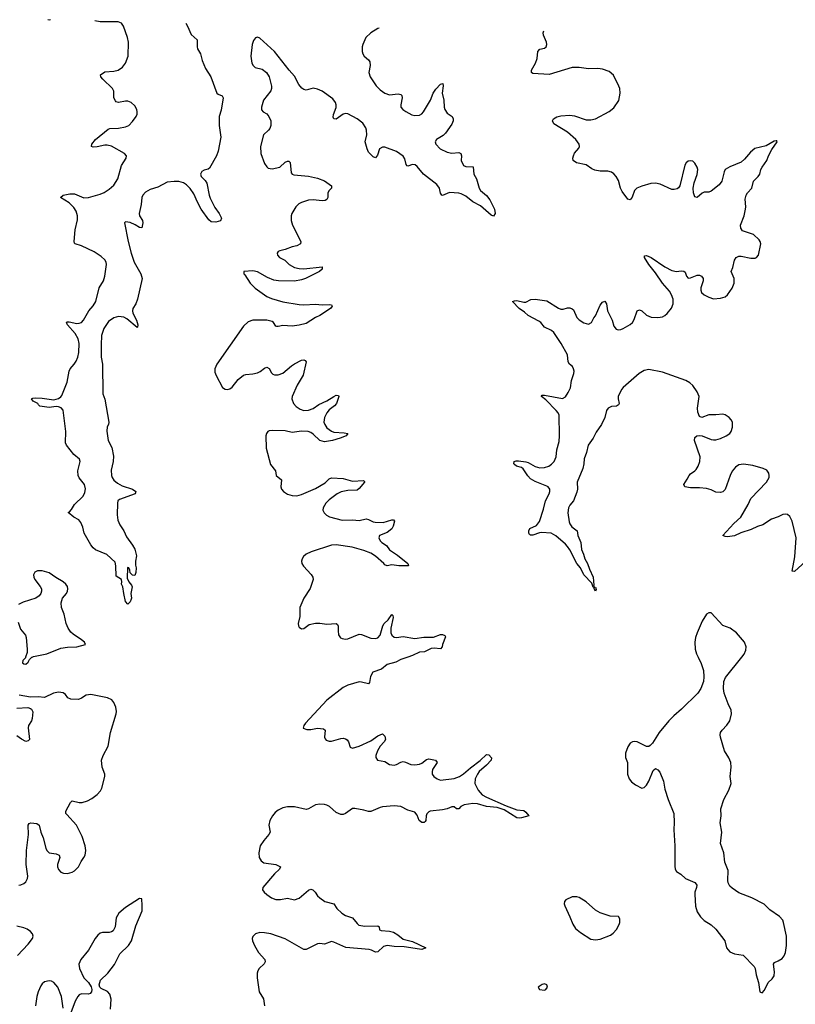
# Model space of a CAD drawing. Header units: inches. Extents: x 1552086 to 1694788, y 812325 to 917226.
# Tile 90 of 109: x 1641456 to 1648157, y 907002 to 915505. Entities that reach past the tile are written whole.
import ezdxf

# ---------------------------------------------------------------- set-up
doc = ezdxf.new("R2010")
doc.units = ezdxf.units.IN
doc.header["$MEASUREMENT"] = 0
doc.layers.add('B6940', color=7, linetype='Continuous')
doc.layers.add('B6941', color=7, linetype='Continuous')

msp = doc.modelspace()

# ---------------------------------------------------------------- linework, layer by layer
at = {"layer": 'B6940', "color": 6}
for points, elevation in [([(1641506.1, 910000), (1641504.6, 909995.4), (1641483.7, 909970), (1641479.3, 909950), (1641490, 909941.3), (1641510, 909938.7), (1641530, 909958), (1641540, 909980), (1641561.2, 909998.8), (1641564, 910000)], 800), ([(1644810.3, 910000), (1644750, 909980.3), (1644704.2, 909955.7), (1644630, 909935.3), (1644582.3, 909897.7), (1644506.3, 909870), (1644486, 909834), (1644477.8, 909782.2), (1644470.4, 909769.6), (1644410, 909785.1), (1644390, 909785.7), (1644290, 909756.9), (1644250, 909737), (1644110.1, 909630), (1643925.4, 909430), (1643910.3, 909410), (1643905.8, 909385.9), (1643935.1, 909375.1), (1643970, 909375.9), (1644030, 909386.4), (1644081.8, 909381.8), (1644096.1, 909370), (1644089.4, 909309.4), (1644093.9, 909293.9), (1644104.1, 909284.1), (1644130, 909275.8), (1644150, 909274.8), (1644230, 909296.6), (1644250, 909299.1), (1644270, 909295.2), (1644285.3, 909285.3), (1644297, 909270), (1644310, 909222.6), (1644330, 909214), (1644390, 909231.8), (1644490, 909278.2), (1644550, 909320.7), (1644590, 909336.6), (1644610, 909316.5), (1644614.8, 909290), (1644603.3, 909270), (1644569.2, 909230.8), (1644546.6, 909190), (1644533.4, 909150), (1644533, 909133), (1644545.7, 909110), (1644610, 909098.1), (1644650, 909072.8), (1644690, 909065.9), (1644710, 909071.8), (1644750, 909094), (1644770, 909097.6), (1644790, 909094.2), (1644833.7, 909073.6), (1644869.4, 909069.4), (1644910, 909075.4), (1644930, 909084.1), (1644970, 909115.5), (1644990, 909122.8), (1645048, 909110), (1645062.9, 909090), (1645023.2, 909030), (1645018, 909010), (1645020.2, 908990), (1645034.9, 908970), (1645063.1, 908950), (1645090, 908938.6), (1645210, 908952.8), (1645254.7, 908970), (1645290, 908991.6), (1645350, 909044.8), (1645433.6, 909106.4), (1645490, 909158.2), (1645510, 909156.2), (1645531, 909130), (1645529.5, 909110), (1645490, 909068.4), (1645426.6, 909013.4), (1645409.6, 908990.4), (1645391.5, 908950), (1645386.6, 908910), (1645417.6, 908850), (1645452.4, 908812.4), (1645489.6, 908789.6), (1645657.3, 908717.3), (1645750, 908682.4), (1645810, 908676.1), (1645830, 908660.7), (1645854.8, 908630), (1645790, 908611.9), (1645770, 908609.6), (1645750, 908613.7), (1645642.6, 908682.6), (1645580.8, 908700.8), (1645488.7, 908711.3), (1645410, 908732.6), (1645370, 908737.5), (1645294.8, 908725.2), (1645268.1, 908710), (1645250, 908689.8), (1645230, 908689.2), (1645210, 908706.3), (1645190, 908708.2), (1645149.3, 908690.7), (1645110, 908680.4), (1645002.6, 908670), (1644990, 908664.3), (1644972.9, 908647.1), (1644966.9, 908630), (1644963.8, 908590), (1644958.4, 908581.5), (1644950, 908571.9), (1644930, 908571), (1644908.4, 908588.4), (1644890, 908634.5), (1644870, 908661.1), (1644810, 908677.7), (1644749.4, 908710), (1644690, 908717.4), (1644590, 908707.3), (1644570, 908702.4), (1644490, 908666.3), (1644470, 908666.3), (1644430, 908678.4), (1644350, 908692.5), (1644330, 908691.9), (1644270, 908649.3), (1644250, 908642.5), (1644230, 908641.9), (1644190, 908659.2), (1644133, 908710), (1644110, 908722.9), (1644090, 908728.8), (1644050, 908730.5), (1644010, 908723.6), (1643951.2, 908688.8), (1643930, 908683.6), (1643828.8, 908708.8), (1643770, 908707.9), (1643730, 908699), (1643690, 908680.1), (1643661.8, 908658.2), (1643638.7, 908630), (1643617.2, 908590), (1643607.6, 908550), (1643618.3, 908490), (1643608.3, 908470), (1643564.1, 908415.9), (1643534.7, 908370), (1643521.3, 908310), (1643525.7, 908270), (1643541.6, 908241.6), (1643564.3, 908224.3), (1643669, 908209), (1643708.8, 908190), (1643700.6, 908170), (1643656.2, 908130), (1643556.5, 908010), (1643554, 907990), (1643567.2, 907970), (1643590.2, 907950), (1643630, 907920.6), (1643670, 907906.7), (1643710, 907906.9), (1643770, 907918.5), (1643830, 907904.2), (1643870, 907917.9), (1643950, 907988.6), (1643970, 907995.1), (1643989.6, 907989.6), (1644009.5, 907970), (1644030, 907939.7), (1644050, 907921.8), (1644091.4, 907891.4), (1644169.3, 907869.3), (1644196.9, 907830), (1644237.8, 907790), (1644269.3, 907769.3), (1644331.7, 907750), (1644370, 907700.3), (1644386.7, 907686.7), (1644437.1, 907677.1), (1644550, 907678.8), (1644562.3, 907670), (1644565.4, 907645.4), (1644578.2, 907638.2), (1644650, 907634.3), (1644685.3, 907625.3), (1644723.2, 907603.2), (1644770, 907564.3), (1644850, 907544.4), (1644965.3, 907490), (1644930, 907476.5), (1644910, 907477.3), (1644777.5, 907497.5), (1644690, 907502.1), (1644629.1, 907510.9), (1644598.7, 907501.3), (1644550, 907455.6), (1644530, 907451.2), (1644496.2, 907470), (1644474.8, 907474.8), (1644273.1, 907493.1), (1644170, 907540.2), (1644150, 907543.4), (1644090, 907520.2), (1644050, 907527.3), (1644030, 907525.2), (1643930, 907475), (1643910, 907474.9), (1643750, 907566.4), (1643626.6, 907610), (1643570, 907620.2), (1643530, 907621.9), (1643491.7, 907610), (1643470.8, 907589.1), (1643465.4, 907570), (1643467.1, 907550), (1643484.4, 907510), (1643518.1, 907450), (1643574.6, 907390), (1643577.9, 907370), (1643567.8, 907352.2), (1643524.8, 907310), (1643513.5, 907290), (1643507.8, 907270), (1643507.4, 907230), (1643525.4, 907110), (1643563.4, 907050), (1643571.3, 906990)], 800), ([(1647318.2, 910000), (1647344.4, 909944.4), (1647363.4, 909883.4), (1647366.7, 909830), (1647362.6, 909790), (1647341.5, 909730), (1647314, 909690), (1647174.7, 909550), (1647106.8, 909493.2), (1647065.2, 909450), (1646981.2, 909350), (1646923.1, 909256.9), (1646903.9, 909236.1), (1646890, 909228.5), (1646870, 909228.3), (1646790, 909269.6), (1646770, 909272), (1646750, 909267.8), (1646730, 909256.2), (1646710, 909225.1), (1646688.7, 909170), (1646690, 909134.8), (1646706.2, 909090), (1646708.3, 909071.7), (1646708.3, 908990), (1646722.2, 908950), (1646742.7, 908922.7), (1646776.1, 908896.1), (1646830, 908869.4), (1646850, 908873.4), (1646870, 908894.2), (1646891.6, 908930), (1646930, 909021.5), (1646950, 909038), (1646970, 909028), (1646986.2, 909006.2), (1647017.8, 908930), (1647030, 908858.8), (1647058.3, 908770), (1647108.7, 908650), (1647111.4, 908571.4), (1647106.3, 908510), (1647117, 908370), (1647115.3, 908195.3), (1647119.8, 908170), (1647131.3, 908150), (1647166.7, 908126.7), (1647207.4, 908090), (1647290, 908053.5), (1647300.4, 908040.5), (1647305.4, 908030), (1647303.5, 908010), (1647289.3, 907970), (1647287.7, 907950), (1647294.4, 907850), (1647310, 907800.2), (1647336.8, 907756.8), (1647370, 907725), (1647430, 907688.7), (1647470.1, 907650), (1647546.6, 907550), (1647562.7, 907490), (1647590, 907454.4), (1647630, 907437.2), (1647706.2, 907426.2), (1647800.9, 907330), (1647810.2, 907310), (1647817.3, 907257.3), (1647838, 907190), (1647850, 907111.3), (1647870, 907101.6), (1647890, 907123.8), (1647922, 907190), (1647957.5, 907222.5), (1647972.9, 907247.1), (1647976.6, 907283.4), (1647968.7, 907350), (1647975.8, 907364.2), (1648010, 907377.8), (1648042.2, 907397.8), (1648059.9, 907420.1), (1648071.2, 907448.8), (1648079.4, 907510), (1648081.5, 907590), (1648055, 907710), (1648047.7, 907730), (1648021.6, 907761.6), (1647937.6, 907817.6), (1647888, 907868), (1647782.1, 907922.1), (1647670, 907965.2), (1647610, 908004), (1647590, 908022.4), (1647575.4, 908050), (1647572.5, 908070), (1647577.8, 908157.8), (1647548.3, 908230), (1647538.2, 908310), (1647510.7, 908390), (1647520.7, 908490), (1647509, 908570), (1647516.2, 908630), (1647513.5, 908690), (1647538, 908770), (1647583.1, 908850), (1647602.2, 908910), (1647593.5, 908970), (1647603.2, 909050), (1647598.4, 909090), (1647582.9, 909130), (1647544, 909190), (1647509.9, 909310), (1647508.3, 909330), (1647511.6, 909350), (1647524.1, 909370), (1647566.4, 909413.6), (1647590.8, 909449.2), (1647606.8, 909510), (1647603.3, 909543.3), (1647575.6, 909595.6), (1647542, 909690), (1647536.4, 909730), (1647538.8, 909790), (1647554.6, 909825.4), (1647694.8, 910000)], 900), ([(1641448.3, 908031.7), (1641466, 908034), (1641490, 908044.1), (1641510, 908061.2), (1641523.4, 908090), (1641527, 908110), (1641512.1, 908210), (1641514.9, 908330), (1641531.7, 908470), (1641527.7, 908550), (1641536.3, 908563.7), (1641550.7, 908569.3), (1641604.1, 908564.1), (1641623.8, 908550), (1641639.1, 908490), (1641659, 908439), (1641680.3, 908350), (1641690, 908329.5), (1641711.3, 908311.3), (1641770, 908302.6), (1641795.8, 908290), (1641801.8, 908270), (1641782.9, 908210), (1641782.7, 908190), (1641790, 908166.5), (1641810, 908143.5), (1641833.5, 908133.5), (1641870, 908132.8), (1641910, 908142.1), (1641930, 908153.9), (1641962.8, 908190), (1641985.5, 908234.5), (1642009.9, 908270), (1642019.9, 908290), (1642027.6, 908330), (1642022.6, 908370), (1641995.8, 908450), (1641946.6, 908550), (1641861.6, 908641.6), (1641855.4, 908650), (1641854.7, 908670), (1641895.4, 908744.6), (1641910, 908759.3), (1641970, 908744.9), (1641994.3, 908745.7), (1642041.2, 908758.8), (1642080.1, 908779.9), (1642125, 908815), (1642153.1, 908846.9), (1642165, 908870), (1642192.2, 908970), (1642190.6, 908990), (1642169, 909050), (1642163.2, 909110), (1642175.5, 909150), (1642220.9, 909230), (1642241.6, 909350), (1642288.3, 909510), (1642291.4, 909530), (1642287.7, 909567.7), (1642269.9, 909609.9), (1642250.4, 909630.4), (1642214.7, 909650), (1642070, 909676.4), (1642030, 909672), (1641990, 909646.1), (1641964.6, 909635.4), (1641897.4, 909637.4), (1641870.2, 909650.2), (1641850, 909676.3), (1641830, 909691.4), (1641790, 909697.6), (1641748.9, 909690), (1641670, 909650.7), (1641616.2, 909656.2), (1641550, 909655.2), (1641450, 909670.4)], 800), ([(1641430, 909560.3), (1641525.7, 909565.7), (1641550, 909557.8), (1641558.2, 909550), (1641567.9, 909527.9), (1641564.5, 909470), (1641557, 909450), (1641531.2, 909410), (1641529.7, 909390.3), (1641541, 909290), (1641530, 909276), (1641510, 909271.9), (1641470, 909290.7), (1641430, 909321.2)], 800), ([(1642240.7, 906960.7), (1642245.8, 907045.8), (1642234.4, 907090), (1642213.5, 907113.5), (1642159.2, 907139.2), (1642149, 907150), (1642141.7, 907170), (1642154.9, 907210), (1642216.4, 907270), (1642273.6, 907346.4), (1642321.6, 907438.5), (1642394.9, 907510), (1642420.5, 907550), (1642460.4, 907679.7), (1642512.7, 907810), (1642515, 907855), (1642510, 907912.7), (1642490, 907916.9), (1642370, 907836.9), (1642311.5, 907790), (1642290.1, 907750), (1642281, 907670), (1642262.1, 907637.9), (1642250, 907628.8), (1642230, 907622.9), (1642170, 907622.5), (1642150, 907616.4), (1642130, 907600.7), (1642107.1, 907570), (1642050, 907470), (1641984.4, 907390), (1641968, 907350), (1641973.2, 907310), (1642010, 907232.1), (1642050.1, 907190), (1642073.4, 907153.4), (1642079.1, 907130), (1642076.3, 907110), (1642063.6, 907096.4), (1642050, 907090.8), (1641988.4, 907091.6), (1641970, 907082.6), (1641957.4, 907070), (1641935.7, 907030), (1641890, 906906.8)], 800), ([(1641437.1, 907422.9), (1641530, 907520.5), (1641565.5, 907570), (1641571.7, 907590), (1641567.1, 907610), (1641549.9, 907630), (1641519.1, 907650), (1641490, 907662.5), (1641430, 907678.2)], 800), ([(1641831.5, 906970), (1641815.6, 907070), (1641784.1, 907150), (1641751.6, 907190), (1641730, 907201.9), (1641710, 907205.8), (1641670, 907195.4), (1641650, 907179.4), (1641637.8, 907162.2), (1641615.2, 907110), (1641604, 907070), (1641592.7, 906990)], 800)]:
    msp.add_lwpolyline(points, dxfattribs=dict(at, elevation=elevation))
at = {"layer": 'B6940', "color": 6, "elevation": 900}
for points in [[(1646228.7, 907931.3), (1646175.2, 907904.8), (1646162, 907890), (1646160.8, 907870), (1646166.1, 907853.9), (1646210, 907758.3), (1646233.6, 907693.6), (1646257.3, 907657.3), (1646301.7, 907621.7), (1646390, 907565.1), (1646430, 907558.6), (1646470, 907564.4), (1646559.6, 907600.4), (1646583.1, 907616.9), (1646612.2, 907647.8), (1646636.4, 907690), (1646639.7, 907710), (1646639.4, 907739.4), (1646630, 907761.2), (1646555.8, 907764.2), (1646470, 907791.8), (1646430, 907815.2), (1646350, 907885.7), (1646290, 907924.2), (1646270, 907931.2)], [(1645990, 907177.6), (1645970, 907174), (1645934, 907150), (1645946, 907130), (1645990, 907124.6), (1646002.7, 907130), (1646016.9, 907150), (1646009, 907170)]]:
    msp.add_lwpolyline(points, close=True, dxfattribs=at)
at = {"layer": 'B6941', "color": 6}
for points, elevation in [([(1642890.9, 915474.3), (1642905.3, 915450), (1642937.7, 915377.7), (1642987.7, 915330), (1642988.6, 915270), (1642993.1, 915253.1), (1643019.2, 915210), (1643033.6, 915153.6), (1643062.3, 915082.3), (1643106.1, 915010), (1643159.3, 914870), (1643170, 914860.6), (1643206.1, 914846.1), (1643214.5, 914830), (1643196.3, 914723.7), (1643179.8, 914670), (1643179.9, 914590), (1643192.9, 914490), (1643170.8, 914369.2), (1643154.7, 914330), (1643096.7, 914223.3), (1643085.3, 914214.7), (1643050, 914206.6), (1643030, 914194.4), (1643017.2, 914170), (1643022.9, 914150), (1643056.7, 914116.7), (1643072.5, 914092.5), (1643092.7, 913990), (1643102.2, 913962.2), (1643142.7, 913882.7), (1643180.1, 913830), (1643198.3, 913790), (1643190, 913767.4), (1643150, 913755.8), (1643110, 913757.8), (1643090, 913776.5), (1643023.4, 913870), (1642990.6, 913930), (1642961.5, 914001.5), (1642928.5, 914048.5), (1642897.6, 914077.6), (1642870, 914095.7), (1642830, 914107.8), (1642790, 914108.9), (1642730, 914101.1), (1642650, 914059.9), (1642582.7, 914037.3), (1642543.8, 914016.2), (1642518.5, 913990), (1642510.4, 913970), (1642504.6, 913910), (1642487.9, 913830), (1642490.4, 913810), (1642515.6, 913770), (1642518.7, 913750), (1642510, 913707.1), (1642490, 913709.2), (1642454.6, 913734.6), (1642410, 913753.6), (1642370, 913758.8), (1642361.2, 913750), (1642392.1, 913590), (1642418.8, 913490), (1642444.6, 913410), (1642502.1, 913310), (1642512.6, 913270), (1642474.1, 913090), (1642457.7, 913050), (1642433.1, 913010), (1642428.9, 912990), (1642432.7, 912970), (1642465.4, 912910), (1642475.1, 912870), (1642474.6, 912850), (1642470, 912847.7), (1642381, 912921), (1642355.4, 912935.4), (1642310, 912942.3), (1642270, 912929.9), (1642222.7, 912897.3), (1642181.5, 912838.5), (1642162.2, 912777.8), (1642158.2, 912698.2), (1642160.9, 912590), (1642171.1, 912530), (1642174.7, 912274.7), (1642190, 912226.8), (1642226.9, 912030), (1642223.6, 912010), (1642210, 911989.2), (1642207.6, 911952.4), (1642221.3, 911870), (1642251.6, 911810), (1642264.7, 911735.3), (1642261.9, 911690), (1642246, 911614), (1642248.2, 911568.2), (1642254.2, 911550), (1642268.8, 911528.8), (1642301.9, 911501.9), (1642340.4, 911480.4), (1642430.4, 911450), (1642458.8, 911430), (1642452, 911410), (1642317.4, 911362.6), (1642304.4, 911350), (1642300.1, 911330), (1642296.9, 911230), (1642304, 911184), (1642322, 911142), (1642354.3, 911090), (1642378.3, 911038.3), (1642430, 910967.7), (1642450, 910933), (1642464.5, 910875.5), (1642456.3, 910830), (1642455.3, 910795.3), (1642461, 910770), (1642458, 910730), (1642450, 910706), (1642430, 910708), (1642408.7, 910728.7), (1642408, 910750), (1642398, 910770), (1642390, 910773.2), (1642388.4, 910770), (1642383.5, 910683.5), (1642397.3, 910650), (1642422, 910622), (1642427.5, 910607.5), (1642416.4, 910550), (1642422, 910510), (1642419.6, 910500.4), (1642410, 910477.2), (1642390, 910459), (1642370, 910482), (1642354.3, 910550), (1642347.6, 910607.6), (1642334, 910630), (1642339, 910650), (1642334, 910670), (1642290, 910698), (1642287.3, 910790), (1642280.1, 910820.1), (1642207.7, 910887.7), (1642110, 910927.3), (1642090, 910942.7), (1642070, 910969.3), (1642013, 911070), (1642002.5, 911122.5), (1641983.7, 911163.7), (1641966.5, 911186.5), (1641924, 911210), (1641875.3, 911250), (1641886, 911254), (1641904.2, 911275.8), (1641930, 911317.4), (1642003.5, 911390), (1642018.9, 911421.1), (1642025.2, 911454.8), (1642016.5, 911490), (1641970, 911549), (1641962.2, 911570), (1641958.3, 911610), (1641979.1, 911690), (1641972.9, 911710), (1641922.4, 911750), (1641861.1, 911830), (1641852.8, 911850), (1641854.3, 911950), (1641831.7, 912131.7), (1641813.3, 912153.4), (1641790, 912162.7), (1641770, 912164.5), (1641710, 912157.2), (1641630, 912167), (1641617.6, 912177.6), (1641611, 912191), (1641573.2, 912210), (1641557, 912230), (1641570, 912236.9), (1641590, 912239.1), (1641650, 912236.8), (1641750, 912221.5), (1641790, 912233.4), (1641812, 912248), (1641820.6, 912259.4), (1641864.5, 912375.5), (1641882.2, 912470), (1641891.4, 912490), (1641926.9, 912530), (1641943.7, 912556.3), (1641959.3, 912590), (1641966.4, 912630), (1641969.9, 912710), (1641960.9, 912750), (1641934.4, 912794.4), (1641869.9, 912870), (1641860.5, 912890), (1641865.2, 912894.8), (1641883.6, 912896.4), (1641950, 912882.7), (1641970, 912883), (1641989.9, 912890.1), (1642007.8, 912910), (1642052.5, 912990), (1642090, 913032.8), (1642114.3, 913070), (1642141.5, 913190), (1642178.6, 913250), (1642191.8, 913290), (1642205.6, 913390), (1642203.4, 913410), (1642191, 913431), (1642159.2, 913459.2), (1642099.4, 913499.4), (1641990, 913552.6), (1641936.3, 913570), (1641930, 913576.3), (1641925.6, 913590), (1641936, 913690), (1641955.2, 913775.2), (1641954, 913810), (1641944.1, 913850), (1641923.7, 913883.7), (1641883, 913923), (1641807.7, 913970), (1641830, 913990.4), (1641890, 914002.4), (1641930, 914000.3), (1642010, 913966.8), (1642050, 913970.1), (1642150, 913998.5), (1642186.7, 914013.3), (1642230, 914040.3), (1642270, 914074.5), (1642304.1, 914130), (1642334.7, 914245.3), (1642376, 914310), (1642378.5, 914330), (1642361.1, 914350), (1642250, 914413.6), (1642210, 914422.5), (1642190, 914421.6), (1642125.6, 914405.6), (1642090, 914404.1), (1642076.2, 914410), (1642079.2, 914430), (1642110, 914470.9), (1642219.9, 914560.1), (1642234.5, 914565.5), (1642310, 914567.3), (1642370, 914578.9), (1642397.6, 914590), (1642430, 914625.3), (1642461.4, 914670), (1642469.8, 914690), (1642470.7, 914710), (1642466.8, 914730), (1642450, 914762), (1642418.7, 914790), (1642390, 914800.7), (1642370, 914802.2), (1642310, 914788.4), (1642290, 914795.5), (1642282.8, 914802.8), (1642269.4, 914829.4), (1642267.7, 914887.7), (1642257.9, 914910), (1642174.2, 914990), (1642158, 915010), (1642153, 915030), (1642190, 915054.7), (1642270, 915059.4), (1642307, 915070), (1642343.9, 915096.1), (1642371, 915129), (1642392.1, 915190), (1642394.9, 915310), (1642386.3, 915350), (1642352.8, 915450), (1642336, 915476), (1642307.2, 915487.2), (1642150, 915485.4), (1642103.7, 915494.4)], 700), ([(1641720.5, 915504.3), (1641710, 915501.4), (1641698.6, 915504.8)], 700), ([(1644560.6, 915431.5), (1644550, 915429.3), (1644489.3, 915390), (1644447.4, 915350), (1644419.9, 915290), (1644415.2, 915270), (1644415, 915230), (1644419, 915210), (1644430.4, 915190.4), (1644470, 915159.3), (1644480.8, 915140.8), (1644482.7, 915110), (1644473.5, 915050), (1644483, 915010), (1644534.4, 914934.4), (1644570, 914899.4), (1644610, 914869.6), (1644650, 914854.6), (1644724.2, 914864.2), (1644750, 914860.2), (1644758.4, 914850), (1644761.4, 914830), (1644748, 914770), (1644750, 914749.2), (1644765.8, 914730), (1644792, 914712), (1644844.5, 914684.5), (1644870, 914676.6), (1644910, 914681.5), (1644930, 914693.3), (1644945.5, 914710), (1645003.8, 914810), (1645029.3, 914870.7), (1645050, 914905.6), (1645090, 914949.4), (1645112.4, 914952.4), (1645114.5, 914934.5), (1645105.6, 914870), (1645120.7, 914810), (1645122.5, 914750), (1645129.7, 914729.7), (1645150, 914697.8), (1645193.3, 914670), (1645201.3, 914650), (1645200.1, 914630), (1645190, 914603.7), (1645134.9, 914525.1), (1645114.3, 914505.7), (1645058, 914470), (1645044.4, 914450), (1645050.3, 914430), (1645087.1, 914390), (1645150, 914359.8), (1645190, 914352.2), (1645250, 914357.2), (1645268.3, 914350), (1645273.8, 914330), (1645270.5, 914290), (1645290, 914246.4), (1645310, 914236), (1645372.8, 914232.8), (1645380.3, 914170), (1645401.3, 914130), (1645425.1, 914050), (1645436.8, 914030), (1645487.9, 913987.9), (1645517.8, 913950), (1645557.7, 913870), (1645562.2, 913830), (1645550, 913808.5), (1645530, 913818), (1645437.9, 913897.9), (1645370, 913932.4), (1645310, 913981.4), (1645270, 914002), (1645250, 914007.8), (1645170, 914012.3), (1645110, 913987.7), (1645103, 913990), (1645090, 914007.3), (1645082.1, 914050), (1645060.3, 914080.3), (1644943.5, 914170), (1644890, 914236.7), (1644872.1, 914252.1), (1644850, 914253), (1644810, 914241.1), (1644803.5, 914243.5), (1644795, 914255), (1644784.5, 914304.5), (1644770, 914327.1), (1644710, 914366.1), (1644610, 914404.6), (1644590, 914404.5), (1644565.6, 914390), (1644546, 914334), (1644530, 914310.5), (1644510, 914320.1), (1644470, 914361.6), (1644456.7, 914390), (1644441.4, 914450), (1644454.9, 914510), (1644453.3, 914550), (1644447, 914570), (1644420.5, 914610), (1644370, 914649.6), (1644290, 914693), (1644270, 914694.9), (1644250, 914688.4), (1644190, 914647.2), (1644168.7, 914648.7), (1644164.2, 914664.2), (1644166.8, 914686.8), (1644190, 914746.4), (1644190.7, 914770), (1644183, 914790), (1644160.2, 914820.2), (1644070, 914887.8), (1644030, 914906.3), (1643990, 914912.3), (1643930, 914895.2), (1643910, 914900.9), (1643893.1, 914913.1), (1643866.1, 914946.1), (1643830, 915016.6), (1643782.4, 915070), (1643656.1, 915230), (1643530, 915346.6), (1643510, 915353.1), (1643492.8, 915347.2), (1643474.9, 915325.1), (1643463.9, 915290), (1643452.9, 915190), (1643462.5, 915130), (1643471.8, 915110), (1643490, 915091), (1643550, 915077.3), (1643587.9, 915047.9), (1643610.1, 915010), (1643631.7, 914930), (1643632.3, 914910), (1643625.5, 914890), (1643561.6, 914810), (1643543.9, 914750), (1643546, 914726), (1643560.6, 914710), (1643590, 914691.4), (1643608.4, 914670), (1643624.6, 914630), (1643626.7, 914610), (1643625.5, 914590), (1643615.8, 914564.2), (1643606.2, 914550), (1643563, 914510), (1643535.2, 914410), (1643540.4, 914350), (1643570, 914264.4), (1643590, 914234.7), (1643603.4, 914223.4), (1643636.4, 914216.4), (1643701.9, 914230), (1643750, 914273.8), (1643770, 914284.2), (1643782.2, 914282.2), (1643791.3, 914271.3), (1643802.4, 914182.4), (1643809.5, 914169.5), (1643824.7, 914164.7), (1643950, 914154), (1644030, 914136), (1644090, 914112.7), (1644150.2, 914070), (1644148.8, 914050), (1644129.4, 914030.6), (1644117.2, 914010), (1644116.8, 913970), (1644108, 913952), (1644096, 913944), (1644070, 913941.2), (1643990, 913949.9), (1643950, 913945.3), (1643890, 913926.8), (1643866.6, 913913.4), (1643841.8, 913890), (1643806.6, 913830), (1643801.8, 913810), (1643801.4, 913770), (1643813.8, 913730), (1643884.5, 913590), (1643881.3, 913570), (1643850, 913552.6), (1643810, 913544.3), (1643750, 913520.8), (1643703, 913510), (1643690, 913503.1), (1643680.2, 913490), (1643683.5, 913470), (1643699.6, 913450), (1643747.5, 913427.5), (1643782.4, 913390), (1643830, 913364.8), (1643870, 913355.6), (1643910, 913353.7), (1644070.1, 913370.1), (1644068.1, 913350), (1644046.2, 913330), (1643925, 913270), (1643890, 913258.2), (1643830, 913247.7), (1643690.7, 913250.7), (1643650, 913255.7), (1643597.4, 913277.4), (1643510, 913326.5), (1643470, 913337.2), (1643392, 913330), (1643390.8, 913310), (1643401.3, 913301.3), (1643447.4, 913230), (1643490, 913186.8), (1643590, 913114.6), (1643630, 913096.6), (1643730, 913068.2), (1643870, 913045.5), (1643910, 913043.3), (1644010, 913048.6), (1644070, 913043.8), (1644130, 913045.3), (1644150, 913041.7), (1644156.3, 913030), (1644140.9, 913010), (1644050, 912949.4), (1644010, 912932), (1643930, 912881.6), (1643870, 912865.7), (1643810, 912858.1), (1643730, 912862.6), (1643690, 912854.9), (1643676.4, 912856.4), (1643670, 912858.5), (1643649.6, 912889.6), (1643637.8, 912897.8), (1643590, 912910.4), (1643470.1, 912909.9), (1643430, 912895), (1643390, 912857.6), (1643158.7, 912530), (1643141.7, 912490), (1643142.4, 912462.4), (1643153, 912433), (1643208.2, 912328.2), (1643230, 912312.8), (1643250, 912312.4), (1643270, 912317.6), (1643290, 912330.2), (1643342.5, 912397.5), (1643390, 912434.5), (1643410, 912440.9), (1643470, 912445.3), (1643510, 912456.4), (1643532.8, 912467.2), (1643570, 912496.8), (1643590, 912505.4), (1643610, 912491.4), (1643630, 912454.4), (1643642.5, 912442.5), (1643657.2, 912437.2), (1643690, 912438.2), (1643730, 912452), (1643803.9, 912516.1), (1643830, 912532.7), (1643890, 912564.2), (1643910, 912568.7), (1643922.1, 912562.1), (1643930.1, 912550), (1643904.4, 912435.6), (1643853.7, 912350), (1643809.4, 912250), (1643807.1, 912230), (1643821, 912190), (1643843.7, 912163.7), (1643880.3, 912140.3), (1643910, 912130.5), (1643950, 912131.7), (1643990, 912148.1), (1644039.6, 912180.4), (1644110, 912214.7), (1644170, 912251.8), (1644190, 912261.5), (1644210, 912259.1), (1644212.3, 912250), (1644192.8, 912190), (1644176.6, 912170), (1644130, 912134.5), (1644109.2, 912110.8), (1644088, 912070), (1644084.4, 912030), (1644090.6, 912010), (1644110, 911979.4), (1644150, 911950.6), (1644170, 911942.7), (1644257.9, 911937.9), (1644291.6, 911930), (1644276.5, 911910), (1644223.6, 911890), (1644157.8, 911870), (1644090, 911860.2), (1644050, 911870.3), (1643990, 911925.8), (1643970, 911940.5), (1643948.9, 911948.9), (1643890.7, 911950.7), (1643810, 911941), (1643750, 911953.3), (1643641.4, 911958.6), (1643610, 911955.5), (1643600.4, 911950), (1643588.2, 911931.8), (1643582.9, 911910), (1643583.8, 911803.8), (1643622.5, 911662.5), (1643665.2, 911610), (1643671.1, 911570), (1643717.7, 911530), (1643711.6, 911470), (1643718.3, 911450), (1643735.5, 911430), (1643770, 911406.9), (1643810, 911395.4), (1643850, 911393.7), (1643890, 911403.9), (1644010, 911456.5), (1644093.7, 911506.2), (1644130, 911541), (1644150, 911548.7), (1644250, 911542.5), (1644330, 911519.2), (1644424.8, 911524.8), (1644435.8, 911515.8), (1644435.8, 911510), (1644390, 911456.2), (1644370, 911441.5), (1644290, 911439.9), (1644232.8, 911427.2), (1644197.8, 911410), (1644130, 911358.4), (1644100.4, 911330), (1644077.4, 911290), (1644075.6, 911270), (1644085.7, 911245.7), (1644106.1, 911226.1), (1644132.1, 911212.1), (1644242.3, 911182.3), (1644330, 911185.5), (1644390, 911178.8), (1644450, 911193.7), (1644470, 911190.1), (1644508.5, 911168.5), (1644526.6, 911166.6), (1644597, 911163), (1644670, 911186.7), (1644685.9, 911185.9), (1644693.2, 911173.2), (1644683.4, 911130), (1644670, 911108.2), (1644630, 911077.7), (1644563.9, 911050), (1644557.2, 911030), (1644570, 911005.4), (1644584.7, 910990), (1644624.9, 910964.9), (1644650, 910927.8), (1644720.9, 910880.9), (1644808.8, 910810), (1644816.2, 910790), (1644811.9, 910788.1), (1644730, 910787.4), (1644670, 910798.4), (1644630, 910787.7), (1644610, 910797.7), (1644601.1, 910810), (1644530, 910871.7), (1644490, 910897), (1644430, 910920.2), (1644326.9, 910950), (1644190, 910970.6), (1644150, 910968.3), (1643972.9, 910910), (1643931.7, 910890), (1643909, 910870), (1643894.9, 910850), (1643890.2, 910830), (1643892.9, 910810), (1643906.5, 910786.5), (1643973.9, 910713.9), (1643987.3, 910690), (1643990.2, 910670), (1643966, 910594), (1643909.4, 910510.6), (1643876.5, 910430), (1643875.3, 910350), (1643860.3, 910290), (1643863.2, 910270), (1643870, 910259.5), (1643890, 910244.6), (1643910, 910247.4), (1643957.5, 910282.5), (1644010, 910294.2), (1644050, 910294.2), (1644110, 910283.9), (1644190, 910290.7), (1644200.9, 910280.9), (1644207.2, 910267.2), (1644206.4, 910226.4), (1644211.5, 910191.5), (1644227.8, 910167.8), (1644240.8, 910160.8), (1644270, 910155.4), (1644290, 910157.8), (1644390, 910198.2), (1644410, 910194.9), (1644490, 910163.3), (1644530, 910160.5), (1644550, 910168), (1644570, 910189.6), (1644593.3, 910270), (1644605.4, 910290), (1644638.4, 910321.6), (1644670, 910367.8), (1644678.7, 910358.7), (1644683.1, 910343.1), (1644663.2, 910250), (1644662.6, 910210), (1644670, 910188.6), (1644690, 910172), (1644710, 910170.6), (1644770, 910179.1), (1644870, 910159.7), (1644948.7, 910171.3), (1645030, 910172), (1645090, 910195.2), (1645110, 910195.9), (1645128, 910188), (1645134.1, 910174.1), (1645109.1, 910110), (1645106.7, 910090), (1645090, 910072.7), (1645037.7, 910077.7), (1645010, 910075.2), (1644954.2, 910045.8), (1644910, 910043.5), (1644850, 910013), (1644810.3, 910000)], 800), ([(1648249.1, 910830), (1648150, 910740.3), (1648130, 910741.2), (1648153.7, 910866.3), (1648164.3, 911030), (1648130, 911174), (1648110, 911214), (1648090, 911231.5), (1648070, 911235.7), (1648050, 911230.7), (1648010, 911211.4), (1647950, 911191.3), (1647877.1, 911142.9), (1647830, 911128), (1647776.7, 911103.3), (1647685, 911075), (1647630, 911048.2), (1647570, 911039.7), (1647550, 911041.4), (1647531.9, 911050), (1647625.1, 911154.9), (1647687.4, 911210), (1647750, 911319.7), (1647771.4, 911370), (1647908.5, 911510), (1647929.9, 911550), (1647932, 911570), (1647927.4, 911590), (1647910, 911614), (1647879.6, 911630), (1647790, 911654.7), (1647710, 911666.1), (1647670, 911661.3), (1647638.7, 911641.3), (1647610, 911606), (1647592.6, 911570), (1647552.2, 911447.8), (1647531.7, 911428.3), (1647510, 911421.4), (1647470, 911425.1), (1647430, 911445.9), (1647390, 911456.8), (1647330, 911462.3), (1647250, 911461), (1647202, 911470), (1647194, 911490), (1647223.8, 911536.2), (1647239.3, 911570), (1647250, 911584), (1647290, 911608.3), (1647300.2, 911619.8), (1647318.1, 911650), (1647332.1, 911690), (1647334.1, 911730), (1647286.9, 911870), (1647290, 911895.6), (1647305.4, 911910), (1647330, 911915.4), (1647351.4, 911911.4), (1647430, 911879.2), (1647450, 911875.9), (1647470, 911876.8), (1647510, 911888.2), (1647559.1, 911910), (1647590, 911931.8), (1647601.2, 911950), (1647612.8, 911987.2), (1647613.6, 912030), (1647603.7, 912050), (1647586.4, 912070), (1647550, 912094), (1647530, 912099.4), (1647470, 912093), (1647410, 912092.8), (1647350, 912069.2), (1647330, 912079.3), (1647315.8, 912115.8), (1647311.9, 912150), (1647326.4, 912250), (1647309.4, 912290), (1647270, 912346.5), (1647244.5, 912370), (1647210, 912388), (1647010, 912461.9), (1646890, 912483.5), (1646850, 912474.2), (1646807.8, 912450), (1646670.1, 912330), (1646654.6, 912310), (1646626.8, 912250), (1646625.8, 912230), (1646635.5, 912190), (1646630, 912179.9), (1646611.9, 912168.1), (1646570, 912164), (1646538.6, 912150), (1646526.7, 912130), (1646511.3, 912068.7), (1646481.5, 912010), (1646436.8, 911943.2), (1646411.2, 911890), (1646367.7, 911830), (1646352.4, 911767.6), (1646331.5, 911711.5), (1646329.6, 911670), (1646320.9, 911630), (1646273.5, 911510), (1646274.1, 911450), (1646270, 911425.4), (1646240.9, 911350), (1646208.3, 911311.7), (1646197.9, 911290), (1646192.5, 911247.5), (1646201.9, 911170), (1646209.3, 911150), (1646226, 911126), (1646272, 911090), (1646276.9, 911050), (1646303.6, 910990), (1646309.4, 910929.4), (1646327.8, 910890), (1646337.9, 910850), (1646361, 910810), (1646378.6, 910758.6), (1646411.2, 910690), (1646417.4, 910622.6), (1646414, 910614), (1646421, 910601), (1646430, 910604.9), (1646435.2, 910584.8), (1646431.5, 910568.5), (1646418.4, 910590), (1646419.5, 910599.5), (1646410, 910605.2), (1646399, 910639), (1646330, 910710.6), (1646302.1, 910770), (1646269.1, 910810), (1646207.6, 910927.6), (1646190, 910955.4), (1646170, 910976.1), (1646086.6, 911046.6), (1646046.6, 911070), (1645963.4, 911076.6), (1645945.5, 911074.5), (1645890, 911054.1), (1645870, 911052.8), (1645860.3, 911060.3), (1645855, 911070), (1645855.2, 911090), (1645863.4, 911110), (1645921.7, 911138.3), (1645947.8, 911172.2), (1645981.9, 911278.1), (1645998.9, 911350), (1646031.5, 911410), (1646037.2, 911430), (1646035.4, 911450), (1646021.1, 911470), (1646010, 911477.5), (1645910, 911517.5), (1645870, 911540.1), (1645845.6, 911565.6), (1645805.2, 911625.2), (1645790, 911637.1), (1645746.6, 911650), (1645730, 911664.3), (1645726.2, 911670), (1645727.3, 911690), (1645743.9, 911696.1), (1645763.9, 911696.1), (1645830, 911686.1), (1645850, 911681.1), (1645910, 911645.6), (1645950, 911635.8), (1645990, 911638.9), (1646026.2, 911650), (1646050, 911666.5), (1646072.6, 911690), (1646089.5, 911730), (1646095.4, 911790), (1646117.3, 911862.7), (1646120.1, 911910), (1646115.4, 912090), (1646106.7, 912110), (1646089.6, 912130), (1646000.9, 912220.9), (1645965.2, 912250), (1645965.1, 912254.9), (1645970, 912261.7), (1645990, 912261.2), (1646145.9, 912234.1), (1646170, 912248.2), (1646195.2, 912284.8), (1646213.9, 912326.1), (1646224.2, 912390), (1646243.9, 912450), (1646245, 912470), (1646241, 912490), (1646230.5, 912510), (1646206.9, 912530), (1646193.4, 912550), (1646188.9, 912610), (1646133.8, 912710), (1646070, 912803.1), (1646050, 912820.1), (1645990, 912848.9), (1645956.9, 912890), (1645941.8, 912901.8), (1645848.3, 912950), (1645817.9, 912977.9), (1645769.9, 913010), (1645713.7, 913070), (1645730, 913078.4), (1645750, 913079.1), (1645810, 913066.4), (1645830, 913066.9), (1645872.5, 913087.5), (1645908.5, 913091.5), (1646010, 913076.6), (1646110, 913013), (1646130, 913005.7), (1646150, 913004.7), (1646190, 913017), (1646210, 913017.4), (1646229, 913009), (1646239, 912999), (1646270, 912932.4), (1646290, 912911.7), (1646330, 912887.1), (1646370, 912874.6), (1646395.8, 912890), (1646415.4, 912930), (1646430, 912947), (1646470, 913040.2), (1646490, 913066.9), (1646510, 913074.9), (1646524.3, 913050), (1646534.1, 912990), (1646575.7, 912910), (1646590, 912857.6), (1646610, 912831.4), (1646627.2, 912827.2), (1646650, 912830.2), (1646670, 912839.5), (1646730, 912871.4), (1646750, 912888.8), (1646765.3, 912914.7), (1646789.9, 912990), (1646810, 912998.8), (1646830, 912990.1), (1646870, 912954.4), (1646910, 912936.8), (1646970, 912932.9), (1647010, 912940.1), (1647030, 912950.8), (1647050, 912968.8), (1647087.5, 913012.5), (1647102.1, 913050), (1647102.8, 913090), (1647088.5, 913130), (1647070, 913160.1), (1647008.9, 913228.9), (1646950, 913320.1), (1646890, 913390.5), (1646853.6, 913450), (1646854.7, 913465.3), (1646870, 913468.5), (1646910, 913452.3), (1647030, 913371.4), (1647090, 913339.1), (1647130, 913329.1), (1647170, 913336.8), (1647194.1, 913334.1), (1647204.5, 913324.5), (1647216.2, 913290), (1647230, 913271.6), (1647250, 913274.3), (1647310, 913299.8), (1647330, 913298.4), (1647347.4, 913290), (1647360.6, 913270), (1647359.8, 913250), (1647340.2, 913190), (1647339.2, 913170), (1647346.9, 913150), (1647370, 913129.3), (1647410, 913109.2), (1647450, 913095.6), (1647510, 913098.7), (1647550, 913110.4), (1647570, 913128.2), (1647610, 913186), (1647627.7, 913230), (1647627.2, 913270), (1647602.2, 913330), (1647615.6, 913364.4), (1647631.2, 913428.8), (1647644.8, 913450), (1647670, 913462.3), (1647690, 913463.1), (1647773.4, 913446.6), (1647810, 913445.7), (1647821.2, 913450), (1647838, 913470), (1647857.6, 913570), (1647853.7, 913590), (1647845.2, 913605.2), (1647795.8, 913650), (1647701.8, 913681.8), (1647684.7, 913704.7), (1647682.5, 913730), (1647713.7, 913810), (1647725.8, 913870), (1647728.7, 913890), (1647725, 913955), (1647733.1, 913990), (1647744.4, 914010), (1647780.5, 914050), (1647796.8, 914110), (1647837.2, 914150), (1647849.7, 914170), (1647859.7, 914210), (1647869.7, 914230), (1647909.8, 914290), (1647924.8, 914330), (1647954.7, 914385.3), (1647999.5, 914450), (1647997.6, 914457.6), (1647990, 914459.5), (1647975.3, 914455.3), (1647904.9, 914415.1), (1647806.7, 914393.3), (1647770, 914361.7), (1647719, 914301), (1647690, 914275.9), (1647590, 914234.6), (1647550.3, 914210), (1647541.1, 914190), (1647523.1, 914110), (1647500.2, 914079.8), (1647430, 914024.5), (1647410, 914015.6), (1647370, 914014.1), (1647352.1, 914007.9), (1647310, 913970.8), (1647290, 913975.1), (1647284.8, 913984.8), (1647276.1, 914010), (1647273, 914050), (1647283.7, 914096.3), (1647310, 914167.7), (1647314.5, 914210), (1647310, 914231.3), (1647290, 914266.6), (1647270, 914283.1), (1647250, 914286.9), (1647230, 914282), (1647214.4, 914270), (1647201.1, 914250), (1647160.2, 914070), (1647148.4, 914051.6), (1647136.5, 914043.5), (1647110, 914037.8), (1647090, 914039.6), (1646990, 914083.4), (1646950, 914092.2), (1646909.8, 914089.8), (1646830, 914068.6), (1646788.6, 914050), (1646768.6, 914030), (1646748.3, 913971.7), (1646730, 913948), (1646710, 913955.6), (1646660.3, 914020.3), (1646646, 914050), (1646630, 914116), (1646610, 914151.9), (1646590, 914174), (1646567.8, 914187.8), (1646536.7, 914196.7), (1646470, 914197.5), (1646424.6, 914204.6), (1646397.4, 914217.4), (1646350, 914250.3), (1646266.3, 914270), (1646236.8, 914290), (1646234.6, 914310), (1646240.6, 914330), (1646250, 914351.3), (1646285.9, 914394.1), (1646292.6, 914410), (1646289.9, 914430), (1646261.2, 914470), (1646190, 914534.9), (1646070, 914604.9), (1646059.1, 914630), (1646066.4, 914650), (1646095, 914665), (1646130, 914674.3), (1646210, 914680.1), (1646250, 914675.6), (1646350, 914641.3), (1646390, 914640.2), (1646431.3, 914648.7), (1646550, 914713.2), (1646590, 914743.1), (1646631.7, 914808.3), (1646643.9, 914870), (1646639.9, 914910), (1646633.2, 914930), (1646584.9, 915024.9), (1646550, 915057.2), (1646490, 915078.7), (1646450, 915083.1), (1646370, 915080.2), (1646290, 915091.2), (1646230, 915091.6), (1646030, 915030.3), (1645890, 915039.9), (1645877, 915050), (1645878.6, 915070), (1645911.9, 915130), (1645927.6, 915170), (1645931.1, 915230), (1645950, 915249.5), (1645990, 915258), (1646003.4, 915270), (1646009.8, 915290), (1646007.6, 915310), (1645982.2, 915370), (1645978.5, 915390), (1645982.8, 915408.6)], 800), ([(1641564, 910000), (1641575.1, 910004.9), (1641690, 910027.5), (1641810, 910077.6), (1641870, 910086.3), (1641949.4, 910090), (1642024.2, 910110), (1642014.2, 910130), (1641990.8, 910150), (1641918.1, 910198.1), (1641897, 910217), (1641873.8, 910250), (1641857.6, 910290), (1641839.3, 910370), (1641816.6, 910430), (1641815.3, 910470), (1641825.4, 910510), (1641858.9, 910550), (1641867.9, 910570), (1641871.7, 910590), (1641868.6, 910610), (1641855.6, 910630), (1641831.1, 910650), (1641767, 910687), (1641710, 910728.3), (1641650, 910746.5), (1641610, 910746.2), (1641587.3, 910732.7), (1641576.3, 910710), (1641577.1, 910690), (1641585.3, 910670), (1641633, 910610), (1641643.6, 910590), (1641644.8, 910570), (1641638, 910550), (1641623.7, 910530), (1641596.5, 910510), (1641485.5, 910474.5), (1641446.6, 910453.4)], 800), ([(1647694.8, 910000), (1647715, 910025), (1647730, 910059.1), (1647733.5, 910090), (1647718, 910130), (1647650, 910210.8), (1647595.1, 910250), (1647530, 910274.2), (1647430, 910381.6), (1647410, 910383.6), (1647388.5, 910370), (1647351.6, 910310), (1647307.8, 910210), (1647295.3, 910170), (1647288.9, 910130), (1647290.3, 910070), (1647304.2, 910030), (1647318.2, 910000)], 900), ([(1641441.1, 910301.1), (1641461.4, 910241.4), (1641505, 910190), (1641511.6, 910170), (1641521.2, 910070), (1641519.5, 910040.5), (1641506.1, 910000)], 800)]:
    msp.add_lwpolyline(points, dxfattribs=dict(at, elevation=elevation))

doc.saveas('drawing.dxf')
